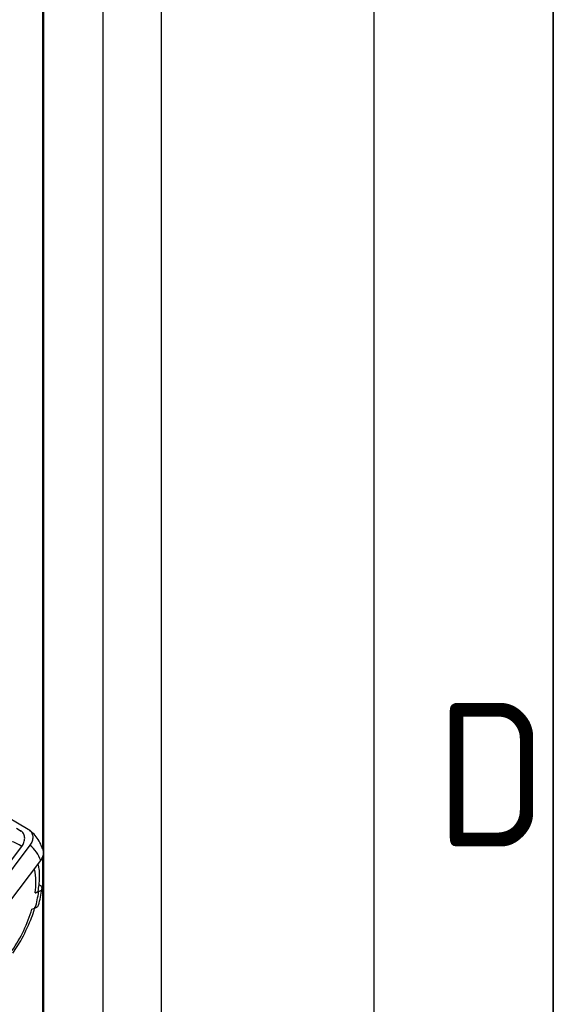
# Model space of a CAD drawing. Header units: millimetres. Extents: x 0 to 423, y 0 to 297.
# Tile 24 of 32: x 405 to 420, y 118 to 146. Entities that reach past the tile are written whole.
import ezdxf

# ---------------------------------------------------------------- set-up
doc = ezdxf.new("R2010")
doc.units = ezdxf.units.MM
doc.layers.add('实线', color=2, linetype='Continuous', lineweight=25)
doc.styles.add('SLDTEXTSTYLE1', font='ISOCP')

# ---------------------------------------------------------------- blocks, each defined once
blk = doc.blocks.new('SW_NOTE_0_9')
at = {"color": 0, "linetype": 'Continuous', "lineweight": 18, "insert": (1.937, 5.156), "char_height": 4, "attachment_point": 2, "style": 'SLDTEXTSTYLE1'}
blk.add_mtext('D', dxfattribs=at)
blk = doc.blocks.new('GB_A3_A')
at = {"color": 3, "lineweight": 35, "true_color": 0x00ff00}
blk.add_line((420, 297), (420, 0), dxfattribs=at)
at = {"lineweight": 25}
blk.add_line((415, 5), (415, 292), dxfattribs=at)
at = {"color": 190, "linetype": 'Continuous', "lineweight": 18, "true_color": 0x8000ff}
blk.add_blockref('SW_NOTE_0_9', (416.336, 121.454), dxfattribs=at)

msp = doc.modelspace()

# ---------------------------------------------------------------- linework, layer by layer
at = {"layer": '实线', "color": 2, "linetype": 'Continuous', "lineweight": 25, "true_color": 0xffff00}
for p, q in [((409.0627, 107.2862), (409.0627, 153.7481)), ((407.4347, 105.1592), (407.4347, 151.3346)), ((405.7496, 122.5394), (405.7496, 149.1372)), ((405.7789, 103.4109), (405.7789, 149.178)), ((402.4633, 124.7558), (405.3424, 123.0937)), ((405.1501, 123.0253), (405.0206, 123.11)), ((403.9948, 121.0634), (405.1654, 122.6055)), ((405.3925, 122.6418), (404.1363, 120.9818)), ((404.4368, 120.5542), (405.693, 122.2142)), ((405.7496, 103.3701), (405.7496, 122.3232)), ((405.634, 121.3409), (405.539, 121.3099)), ((405.4475, 120.8627), (405.5425, 120.8937)), ((404.9135, 119.632), (405.1331, 119.9726))]:
    msp.add_line(p, q, dxfattribs=at)
for centre, radius, start, end in [((404.6577, 121.9146), 0.8574, 53.68914, 99.28735), ((404.7555, 121.8748), 0.9971, 19.90666, 50.29469), ((403.4862, 121.5935), 2.0723, 352.13455, 10.58721), ((402.438, 121.7619), 3.2235, 344.37542, 352.49526), ((401.7383, 121.9324), 3.8604, 324.78132, 343.91243)]:
    msp.add_arc(centre, radius, start, end, dxfattribs=at)
for points, knots in [([(405.1654, 122.6055), (405.1883, 122.6434), (405.2341, 122.719), (405.2516, 122.8407), (405.227, 122.95), (405.176, 123.0184), (405.1363, 123.0461), (405.1263, 123.0531)], [0, 0, 0, 0, 0.2327635, 0.4656205, 0.6960495, 0.9232234, 1, 1, 1, 1]), ([(405.3424, 123.0937), (405.3712, 123.0721), (405.4289, 123.029), (405.471, 122.9283), (405.4732, 122.8144), (405.4405, 122.715), (405.4046, 122.6603), (405.3925, 122.6418)], [0, 0, 0, 0, 0.2204511, 0.4408671, 0.6623024, 0.8861769, 1, 1, 1, 1]), ([(405.7421, 122.5379), (405.7262, 122.5826), (405.6658, 122.7521), (405.5418, 122.935), (405.4071, 123.031), (405.3745, 123.0542)], [0, 0, 0, 0, 0.2131462, 0.8091216, 1, 1, 1, 1]), ([(405.693, 122.2142), (405.7155, 122.2519), (405.7605, 122.3273), (405.7797, 122.4445), (405.759, 122.5099), (405.7495, 122.5401)], [0, 0, 0, 0, 0.3501291, 0.7003814, 1, 1, 1, 1]), ([(405.6271, 121.3921), (405.6367, 121.4569), (405.6666, 121.6601), (405.6668, 121.9075), (405.6319, 122.0744), (405.6222, 122.1208)], [0, 0, 0, 0, 0.2529343, 0.7924143, 1, 1, 1, 1]), ([(405.539, 121.3099), (405.5655, 121.3209), (405.6154, 121.3416), (405.626, 121.3754), (405.631, 121.3913)], [0, 0, 0, 0, 0.5306655, 1, 1, 1, 1]), ([(405.628, 120.9668), (405.65, 121.0414), (405.6954, 121.1957), (405.7123, 121.3453), (405.7211, 121.4226)], [0, 0, 0, 0, 0.4836682, 1, 1, 1, 1]), ([(405.6472, 121.5437), (405.6612, 121.5341), (405.703, 121.5053), (405.7312, 121.4538), (405.727, 121.3984), (405.6867, 121.3609), (405.6469, 121.3458), (405.634, 121.3409)], [0, 0, 0, 0, 0.1259572, 0.3764267, 0.6272989, 0.8791255, 1, 1, 1, 1]), ([(405.1331, 119.9726), (405.2333, 120.166), (405.3739, 120.4373), (405.4932, 120.7647), (405.5237, 120.8906), (405.5347, 120.9361)], [0, 0, 0, 0, 0.6130192, 0.8601315, 1, 1, 1, 1]), ([(405.5425, 120.8937), (405.5691, 120.9046), (405.6148, 120.9233), (405.6248, 120.9539), (405.6289, 120.9666)], [0, 0, 0, 0, 0.58430117, 1, 1, 1, 1])]:
    msp.add_open_spline(points, degree=3, knots=knots, dxfattribs=at)

# ---------------------------------------------------------------- block references
at = {"color": 7, "linetype": 'Continuous'}
msp.add_blockref('GB_A3_A', (0, 0), dxfattribs=at)

doc.saveas('drawing.dxf')
